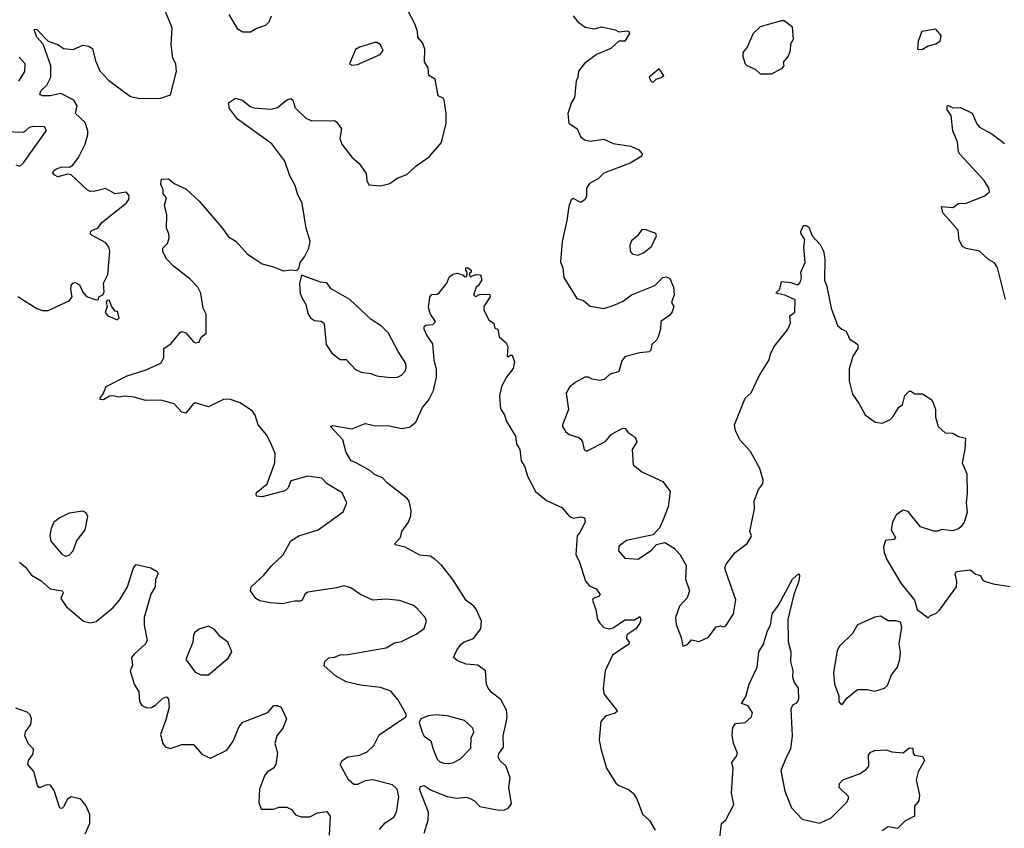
# Model space of a CAD drawing. Extents: x 1603745 to 1745082, y 385868 to 533966.
# Tile 30 of 256: x 1625345 to 1630504, y 405831 to 410067. Entities that reach past the tile are written whole.
import ezdxf

# ---------------------------------------------------------------- set-up
doc = ezdxf.new("R2010")
doc.units = 0

msp = doc.modelspace()

# ---------------------------------------------------------------- linework, layer by layer
at = {"layer": '0CON20XD'}
for points in [[(1625335, 408616.2), (1625434.1, 408554.1), (1625465, 408543.8), (1625495, 408543.8), (1625605, 408594), (1625620.6, 408615), (1625612.9, 408655), (1625615.3, 408674.7), (1625623.4, 408686.6), (1625635, 408690.3), (1625658.3, 408678.3), (1625675, 408640), (1625695, 408616), (1625745, 408600), (1625758.3, 408601.7), (1625760, 408615), (1625780, 408625), (1625788.3, 408641.7), (1625784.1, 408685.9), (1625807.7, 408732.3), (1625817.5, 408855), (1625812.5, 408875), (1625797.2, 408897.2), (1625725, 408936.2), (1625716.2, 408945), (1625716.8, 408955), (1625725, 408963.8), (1625755, 408974.5), (1625776.2, 409003.8), (1625902.5, 409105), (1625916.5, 409125), (1625918.2, 409145), (1625903.9, 409163.9), (1625845, 409155.4), (1625795, 409182.2), (1625740.7, 409169.3), (1625715, 409166.2), (1625698.1, 409175), (1625615, 409254.6), (1625595, 409257.1), (1625545, 409244.1), (1625525, 409253.8), (1625519.5, 409265), (1625521.9, 409275), (1625538, 409285), (1625565.3, 409295.3), (1625605.5, 409294.5), (1625624.2, 409305), (1625653.1, 409345), (1625687.5, 409415), (1625701.5, 409465), (1625701.3, 409485), (1625688.2, 409528.2), (1625637.8, 409575), (1625645.4, 409615), (1625628.6, 409645), (1625559.9, 409679.9), (1625505, 409668.8), (1625465, 409667.9), (1625450, 409675), (1625455.4, 409695), (1625486.6, 409723.4), (1625508.2, 409765), (1625508.6, 409825), (1625468.6, 409938.6), (1625434.4, 409975), (1625422.1, 410007.9), (1625422.3, 410017.7), (1625435, 410015.5), (1625494.5, 409954.5), (1625545, 409937.1), (1625575.3, 409915.3), (1625625, 409910), (1625675, 409933.1), (1625705, 409927.5), (1625726.7, 409916.7), (1625741.7, 409851.7), (1625765, 409799.4), (1625810.5, 409750.5), (1625925, 409664.3), (1625975, 409653.3), (1626083.9, 409656.1), (1626135, 409673.3), (1626167.5, 409795), (1626162.7, 409835), (1626147.3, 409865), (1626138.2, 409935), (1626144.5, 410025), (1626111.1, 410105)], [(1627130.8, 406580.8), (1627055, 406598.2), (1626999.1, 406629.1), (1626941.2, 406681.2), (1626943.3, 406705), (1626965, 406724.2), (1626995, 406727.1), (1627025, 406739.1), (1627065, 406740.4), (1627265, 406775.4), (1627308.4, 406801.6), (1627345, 406809.6), (1627423.1, 406846.9), (1627465, 406878.1), (1627477.3, 406915), (1627470, 406935), (1627425, 406986), (1627405, 406999.2), (1627335, 407024.2), (1627265, 407031.4), (1627195, 407025.7), (1627131.2, 407055), (1627080.3, 407090.3), (1627045, 407101.1), (1627005, 407089.6), (1626855, 407068.6), (1626841.2, 407058.8), (1626825, 407026.2), (1626815, 407020), (1626785, 407020), (1626722.7, 407007.3), (1626658.8, 407011.2), (1626603, 407023), (1626582, 407035), (1626554, 407075), (1626558, 407095), (1626625, 407156.2), (1626664.2, 407205), (1626726.2, 407263.8), (1626765, 407336.9), (1626807.4, 407362.6), (1626908.6, 407395), (1627040.7, 407489.3), (1627060, 407535), (1627035, 407588.6), (1626955.9, 407635.9), (1626927.8, 407665), (1626855.5, 407675.5), (1626765, 407650.8), (1626751.6, 407615), (1626735, 407598.6), (1626615, 407566.7), (1626585, 407570.6), (1626583.8, 407585), (1626592.1, 407595), (1626641.5, 407635), (1626681.5, 407745), (1626683.6, 407795), (1626665, 407838.8), (1626639.5, 407889.5), (1626593.8, 407945), (1626578.5, 407995), (1626565.7, 408015.7), (1626499.9, 408059.9), (1626445, 408078.7), (1626412.9, 408077.1), (1626335, 408039.2), (1626265, 408059.5), (1626250.3, 408049.7), (1626215, 408006), (1626195, 408010), (1626154.2, 408054.2), (1626085, 408074.5), (1626005, 408071.4), (1625945, 408088.9), (1625895, 408094), (1625865, 408088.8), (1625835, 408096.2), (1625815, 408094), (1625785, 408076), (1625766.7, 408076.7), (1625766, 408085), (1625782.5, 408107.5), (1625797.5, 408145), (1625908.5, 408201.5), (1626007.4, 408232.6), (1626085, 408268.1), (1626100, 408295), (1626100, 408345), (1626138.9, 408371.1), (1626185, 408428.9), (1626195, 408433.3), (1626216.1, 408426.1), (1626255, 408380), (1626266.1, 408373.9), (1626285, 408377.5), (1626295, 408402.5), (1626322.5, 408425), (1626322, 408525), (1626306.7, 408555), (1626293.5, 408635), (1626278.9, 408665), (1626237.4, 408707.4), (1626151.4, 408775), (1626113.7, 408813.7), (1626095, 408850), (1626095, 408870), (1626118.8, 408895), (1626128, 408925), (1626127.1, 408945), (1626114.4, 408975), (1626116, 409045), (1626103.1, 409095), (1626113.6, 409133.6), (1626097.5, 409155), (1626096.7, 409175), (1626084.2, 409205), (1626088, 409232), (1626125, 409232.5), (1626157.3, 409207.3), (1626215, 409181.2), (1626285.8, 409115.8), (1626405, 408978), (1626438.8, 408928.8), (1626476.8, 408906.8), (1626539.3, 408839.3), (1626578.3, 408811.7), (1626615, 408787.5), (1626675, 408772.9), (1626725, 408750.8), (1626765, 408756.7), (1626797.5, 408752.5), (1626807, 408763), (1626813.8, 408795), (1626838, 408825), (1626860.7, 408869.3), (1626866.4, 408905), (1626846.7, 408975), (1626825, 409103.3), (1626800, 409155), (1626787.8, 409197.8), (1626759.8, 409249.8), (1626734.4, 409325), (1626666, 409416), (1626486.7, 409545), (1626445, 409602.5), (1626438.3, 409631.7), (1626475, 409656.7), (1626512.5, 409645), (1626553, 409613), (1626572.5, 409605), (1626661.2, 409598.8), (1626695, 409606.7), (1626745, 409646.7), (1626765, 409653.3), (1626776.2, 409645), (1626788.8, 409605), (1626845, 409550.6), (1626875, 409537.1), (1626995, 409538.8), (1627005, 409532.5), (1627031.2, 409495), (1627022.5, 409445), (1627033.8, 409415), (1627086.1, 409346.1), (1627123.9, 409313.9), (1627160.7, 409260.7), (1627163.8, 409225), (1627175, 409202.5), (1627235, 409196.7), (1627285, 409208.8), (1627323, 409237), (1627374.1, 409255.9), (1627420.9, 409299.1), (1627490.9, 409349.1), (1627555, 409423.8), (1627579.2, 409525), (1627579.5, 409575), (1627569.4, 409645), (1627563.8, 409655), (1627537.5, 409667.5), (1627521.2, 409755), (1627489.2, 409775), (1627485.5, 409815), (1627466.6, 409846.6), (1627467.8, 409915), (1627456, 409946), (1627431.9, 409975), (1627430, 410005), (1627415.3, 410045.3), (1627363.1, 410145)], [(1626441.1, 410095), (1626485, 410021.2), (1626515, 410003.8), (1626555, 410004.2), (1626586.7, 410023.3), (1626635, 410037.5), (1626652.9, 410055), (1626665, 410087.5)], [(1628245, 410087.5), (1628268.8, 410055), (1628307.3, 410027.3), (1628355, 410019.2), (1628395, 410030), (1628465, 410014), (1628485, 410002.5), (1628528.5, 410008.5), (1628537.1, 410005), (1628540, 409995), (1628515, 409953.8), (1628485, 409954.3), (1628443.3, 409916.7), (1628368, 409885), (1628305, 409838), (1628272.7, 409797.3), (1628270, 409765), (1628260, 409745), (1628251.2, 409658.8), (1628236.2, 409633.8), (1628218, 409575), (1628222, 409525), (1628266.2, 409495), (1628284.2, 409454.2), (1628305, 409437.5), (1628335, 409431.1), (1628405, 409440.5), (1628455, 409418.1), (1628547.5, 409405), (1628590, 409385), (1628607.5, 409365), (1628605, 409352.5), (1628543.3, 409315), (1628406.5, 409263.5), (1628378, 409235), (1628331.4, 409208.6), (1628315.7, 409185), (1628314.2, 409145), (1628307.1, 409125), (1628285, 409108.8), (1628245, 409130), (1628235, 409122.5), (1628222.1, 409087.9), (1628212.5, 409015), (1628186.9, 408905), (1628179.1, 408799.1), (1628190.9, 408765), (1628196.3, 408716.3), (1628265, 408605.8), (1628300, 408595), (1628335, 408565.6), (1628405, 408554.5), (1628455, 408568.9), (1628506.9, 408593.1), (1628550.8, 408625), (1628673.3, 408675), (1628715, 408715.7), (1628735, 408719.2), (1628751.7, 408711.7), (1628770.6, 408665), (1628774.2, 408625.8), (1628760, 408585), (1628772.5, 408565), (1628763.9, 408536.1), (1628750.8, 408519.2), (1628704.2, 408485), (1628702.5, 408445), (1628690.9, 408405), (1628682.3, 408387.7), (1628658, 408365), (1628652.5, 408335), (1628643, 408327), (1628595, 408322.5), (1628525.8, 408304.2), (1628515, 408300), (1628499.7, 408280.3), (1628485, 408224.4), (1628435, 408207.5), (1628408, 408182), (1628385, 408176.8), (1628343.9, 408183.9), (1628325, 408194.2), (1628305.8, 408194.2), (1628255, 408166.2), (1628225, 408142), (1628209.1, 408110.9), (1628220, 408025), (1628188.9, 407945), (1628190, 407935), (1628205, 407910), (1628223.7, 407893.7), (1628275, 407878.6), (1628285, 407870), (1628294.3, 407855), (1628303.5, 407813.5), (1628315, 407806.2), (1628415, 407857.1), (1628446.5, 407895), (1628505, 407926.9), (1628517.5, 407925), (1628533.9, 407903.9), (1628570.6, 407880.6), (1628577.9, 407855), (1628554.6, 407815), (1628558.8, 407735), (1628605, 407698), (1628715, 407648), (1628754.2, 407595), (1628742.5, 407515), (1628715, 407442.5), (1628696.7, 407405), (1628665, 407367.5), (1628525, 407339.2), (1628485, 407308.8), (1628482, 407285), (1628515, 407246.2), (1628585, 407241.2), (1628655, 407287.5), (1628681.7, 407318.3), (1628725, 407328.8), (1628775, 407297.5), (1628805, 407263.3), (1628836.9, 407206.9), (1628834.3, 407135.7), (1628854.7, 407075), (1628841.9, 407038.1), (1628801.9, 406995), (1628781.4, 406935), (1628785, 406897.5), (1628810.3, 406830.3), (1628820, 406785), (1628845, 406793.3), (1628865, 406818.8), (1628905, 406808.8), (1628955, 406831.2), (1628995, 406886.9), (1629015, 406891.5), (1629035, 406886), (1629045, 406891.2), (1629085.4, 406954.6), (1629097, 407027), (1629045.4, 407175.4), (1629040, 407195), (1629046.4, 407213.6), (1629094, 407275), (1629157.6, 407322.4), (1629176.2, 407355), (1629178.8, 407365), (1629171.2, 407385), (1629195.8, 407505), (1629193.8, 407545), (1629216.2, 407605), (1629238.6, 407635), (1629240, 407655), (1629223.8, 407715), (1629174, 407805), (1629118.6, 407865), (1629095.6, 407915), (1629090.6, 407945), (1629146.7, 408085), (1629178.3, 408111.7), (1629219.3, 408200.7), (1629272, 408285), (1629278.8, 408315), (1629298, 408355), (1629368.1, 408441.9), (1629383, 408477), (1629380, 408515), (1629406, 408535), (1629408.7, 408598.7), (1629355, 408623.1), (1629307.5, 408635), (1629328.1, 408655), (1629337.5, 408695), (1629385, 408690.8), (1629415, 408678.9), (1629425, 408679.2), (1629436.7, 408693.3), (1629442, 408715), (1629438, 408745), (1629460, 408795), (1629454.1, 408875), (1629459.6, 408915), (1629439.4, 408945), (1629437.6, 408957.6), (1629451.7, 408988.3), (1629465, 408989.1), (1629479.9, 408979.9), (1629498, 408935), (1629538.8, 408888.8), (1629556.2, 408855), (1629564.3, 408814.3), (1629561.7, 408701.7), (1629575, 408670), (1629596.7, 408555), (1629630, 408465), (1629652.5, 408445), (1629675.9, 408435.9), (1629692.5, 408395), (1629736.7, 408365), (1629736.2, 408345), (1629710, 408305), (1629691.7, 408238.3), (1629690.8, 408175), (1629708.6, 408105), (1629744.2, 408055), (1629775, 407996.2), (1629827.7, 407957.7), (1629865, 407954), (1629905, 407970), (1629922.6, 407987.4), (1629952.3, 408037.7)], [(1629285, 409782.5), (1629338.8, 409811.2), (1629350, 409825), (1629347.5, 409845), (1629372, 409875), (1629383.3, 409905), (1629385, 409940), (1629400, 409965), (1629395, 410027.5), (1629350.3, 410060.3), (1629335, 410061.4), (1629225, 410029.2), (1629187.5, 409995), (1629156.8, 409923.2), (1629134, 409895), (1629134.2, 409874.2), (1629146.7, 409835), (1629155, 409826.7), (1629198.3, 409808.3), (1629225, 409782.5), (1629285, 409782.5)], [(1630055, 409910), (1630075, 409912.5), (1630105, 409930), (1630145, 409940), (1630167.5, 409955), (1630172.5, 409985), (1630145, 410017.5), (1630072.5, 410005), (1630053.3, 409955), (1630050, 409915), (1630055, 409910)], [(1627085, 409828.8), (1627115, 409831.4), (1627233.8, 409885), (1627248.8, 409905), (1627235.5, 409935.5), (1627217.5, 409947.5), (1627205, 409946.7), (1627125, 409922.9), (1627105, 409910.8), (1627073.3, 409835), (1627085, 409828.8)], [(1625340.8, 409745), (1625372.3, 409795), (1625373.6, 409835), (1625341.4, 409871.4)], [(1628665, 409740), (1628680, 409755), (1628706.7, 409763.3), (1628720, 409775), (1628695, 409810), (1628643.3, 409765), (1628653.6, 409743.6), (1628665, 409740)], [(1630510.3, 408600.3), (1630468.3, 408768.3), (1630452.6, 408792.6), (1630421.1, 408811.1), (1630375, 408854.4), (1630305, 408868.2), (1630285, 408879.2), (1630267.3, 408912.7), (1630262.3, 408965), (1630182.6, 409055), (1630175, 409088.1), (1630235, 409082.4), (1630265, 409104.2), (1630305, 409105.9), (1630402.9, 409145), (1630427.1, 409165), (1630423.8, 409185), (1630398.8, 409225), (1630271.7, 409361.7), (1630263.3, 409375), (1630259.2, 409425), (1630233.8, 409485), (1630226.2, 409565), (1630204.6, 409595), (1630204.3, 409615.7), (1630212.3, 409617.7), (1630235, 409604.4), (1630275, 409606.5), (1630335, 409577.1), (1630360.8, 409520.8), (1630375, 409504.4), (1630438.2, 409468.2), (1630505, 409417.5)], [(1625325, 409305.8), (1625345, 409300), (1625365, 409316.2), (1625485.7, 409485.7), (1625475, 409506), (1625417.9, 409507.9), (1625395, 409501.9), (1625365, 409475.5), (1625265, 409478.8)], [(1628585, 408833.3), (1628615, 408846.9), (1628655, 408879.2), (1628681.2, 408935), (1628677.5, 408947.5), (1628625, 408966.7), (1628605, 408967.5), (1628582.5, 408935), (1628551.5, 408908.5), (1628541.9, 408885), (1628544.4, 408854.4), (1628555, 408840), (1628585, 408833.3)], [(1627464.4, 405805), (1627485.9, 405874.1), (1627487.5, 405915), (1627439.5, 406035), (1627445, 406049.2), (1627465, 406054.4), (1627500.6, 406030.6), (1627585, 405997.9), (1627635, 405989.1), (1627685, 405992.9), (1627705, 405987.1), (1627728.8, 405975), (1627755.5, 405945.5), (1627856.1, 405926.1), (1627885, 405927.5), (1627905, 405935.7), (1627921.1, 405958.9), (1627907.8, 406045), (1627915.6, 406095), (1627894.4, 406155), (1627861.5, 406185), (1627852.4, 406205), (1627855, 406220.8), (1627879.3, 406255), (1627878.2, 406315), (1627894.7, 406385.3), (1627900, 406415), (1627895, 406448.8), (1627865.9, 406505.9), (1627815, 406544.2), (1627799.2, 406565), (1627790.8, 406585), (1627785.5, 406655.5), (1627745, 406685.6), (1627685, 406691.4), (1627638.8, 406708.8), (1627617.5, 406725), (1627635.8, 406764.2), (1627658.8, 406795), (1627673.2, 406806.8), (1627722, 406825), (1627760.8, 406875), (1627764.2, 406915), (1627739.2, 406975), (1627723.8, 406995), (1627685, 407024), (1627615, 407134), (1627556.7, 407206.7), (1627521.1, 407241.1), (1627495, 407255.6), (1627441.7, 407261.7), (1627365, 407303.3), (1627312.5, 407315), (1627312.5, 407325), (1627340, 407355), (1627346.7, 407385), (1627382.9, 407435), (1627395, 407467.5), (1627395.5, 407495), (1627385.6, 407545), (1627375, 407559.2), (1627269.8, 407639.8), (1627246, 407666), (1627204.7, 407684.7), (1627183.2, 407703.2), (1627105, 407747.5), (1627082.5, 407755), (1627055, 407800), (1627037.5, 407865), (1626973.6, 407936.4), (1626985, 407941.2), (1627085.8, 407924.2), (1627155, 407951.2), (1627211.2, 407938.8), (1627275, 407941.1), (1627345, 407924.6), (1627387.1, 407932.9), (1627421.2, 407958.8), (1627456.4, 408035), (1627488.5, 408075), (1627513.6, 408125), (1627528.5, 408195), (1627529.2, 408235), (1627517.5, 408285), (1627509.1, 408369.1), (1627477.5, 408415), (1627463.9, 408446.1), (1627465, 408460), (1627473, 408467), (1627510, 408470), (1627523.3, 408485), (1627497.5, 408525), (1627487, 408557), (1627493.3, 408615), (1627505, 408626.7), (1627531.7, 408628.3), (1627545, 408637.5), (1627583.9, 408686.1), (1627595, 408717.5), (1627615, 408733.8), (1627638.8, 408738.8), (1627668.3, 408728.3), (1627675, 408720), (1627688.3, 408721.7), (1627690, 408745), (1627683, 408753), (1627683, 408767), (1627695, 408767.5), (1627710, 408755), (1627710, 408745), (1627700, 408735), (1627705, 408720), (1627735, 408732.5), (1627760, 408730), (1627766.7, 408703.3), (1627748, 408672), (1627737.5, 408665), (1627723.3, 408623.3), (1627735, 408617.5), (1627755, 408627.5), (1627808.3, 408628.3), (1627810, 408615), (1627776.7, 408565), (1627777.5, 408545), (1627803.9, 408493.9), (1627830, 408475), (1627835, 408450), (1627850, 408445), (1627857.5, 408405), (1627892.5, 408375), (1627902.5, 408355), (1627900, 408305), (1627905, 408300), (1627915, 408310), (1627925, 408310), (1627937.5, 408275), (1627930.7, 408239.3), (1627895.9, 408194.1), (1627868.8, 408145), (1627858.8, 408095), (1627865, 408027.5), (1627885, 407997.5), (1627893.3, 407965), (1627943.3, 407885), (1627948.8, 407845), (1627965.8, 407815), (1627972, 407755), (1627992, 407725), (1628005.7, 407675), (1628048.1, 407595), (1628105, 407548.2), (1628185, 407512.2), (1628225, 407464), (1628245, 407456.2), (1628285, 407463.3), (1628305, 407457.5), (1628308.8, 407435), (1628279.5, 407380.5), (1628266.9, 407363.1), (1628258.9, 407265), (1628277.9, 407225), (1628308.9, 407125), (1628331.1, 407101.1), (1628365.7, 407085), (1628386.2, 407055), (1628377.5, 407045), (1628350, 407035), (1628346.7, 407025), (1628364.3, 406975), (1628372.9, 406925), (1628384.6, 406904.6), (1628405, 406881.9), (1628435, 406876.4), (1628455, 406881.1), (1628515, 406923.2), (1628566.6, 406923.4), (1628595, 406940), (1628598.8, 406925), (1628594, 406905), (1628572.9, 406875), (1628525.8, 406844.2), (1628524.3, 406825), (1628538.6, 406805), (1628537.1, 406795), (1628452, 406738), (1628413.3, 406655), (1628402.5, 406565), (1628406.4, 406535), (1628476.7, 406445), (1628465, 406434.4), (1628415, 406417.8), (1628389.8, 406390.2), (1628381.5, 406295), (1628389.2, 406249.2), (1628420.5, 406145), (1628467.8, 406067.8), (1628484.7, 406054.7), (1628535, 406034.4), (1628558.9, 406015), (1628578.5, 405985), (1628608.6, 405905), (1628645, 405871.9), (1628675, 405820.5)], [(1627288.3, 408191.7), (1627325, 408194.3), (1627345, 408204.3), (1627364.4, 408225), (1627370.9, 408245), (1627368.9, 408265), (1627328.1, 408328.1), (1627278.2, 408425), (1627241, 408461), (1627186.7, 408496.7), (1627075, 408601.3), (1626977.1, 408657.1), (1626955, 408687.5), (1626921.9, 408691.9), (1626821.7, 408728.3), (1626812, 408685), (1626814, 408635), (1626820.8, 408615), (1626844.2, 408575), (1626855, 408527.5), (1626868.8, 408505), (1626890.3, 408490.3), (1626925, 408486.9), (1626940.8, 408475), (1626950, 408365), (1626980.3, 408320.3), (1627025, 408286.2), (1627056, 408286), (1627105, 408234), (1627135, 408220), (1627185, 408212.5), (1627215, 408200.6), (1627288.3, 408191.7)], [(1625855, 408493.8), (1625866.7, 408505), (1625858.3, 408538.3), (1625845, 408540), (1625826.4, 408566.4), (1625815.8, 408595.8), (1625803, 408597), (1625797.5, 408585), (1625802.5, 408565), (1625792.3, 408532.3), (1625807.5, 408515), (1625855, 408493.8)], [(1629952.3, 408037.7), (1629970.5, 408049.5), (1629982.7, 408097.3), (1630005, 408120), (1630015, 408120), (1630035, 408106.7), (1630075, 408106.7), (1630118.6, 408078.6), (1630128.8, 408065), (1630143.3, 408025), (1630143.9, 407983.9), (1630157.5, 407935), (1630195, 407903.3), (1630235, 407900), (1630265, 407883.3), (1630300, 407875), (1630297.5, 407815), (1630283.8, 407745), (1630307.5, 407687.5), (1630310, 407585), (1630303.8, 407535), (1630310, 407485), (1630293.8, 407435), (1630278.6, 407411.4), (1630265, 407398.8), (1630235, 407388.8), (1630175, 407396), (1630155, 407386.7), (1630135, 407386.7), (1630065, 407410), (1629999.7, 407489.7), (1629975, 407498), (1629940, 407475), (1629918.6, 407435), (1629912, 407395), (1629934.5, 407355), (1629925, 407343.1), (1629881.5, 407338.5), (1629872, 407305), (1629874.2, 407275), (1629890.6, 407235), (1629962, 407115), (1630033.5, 407025), (1630047.5, 406977.5), (1630105, 406933.3), (1630117.5, 406945), (1630145, 406956.7), (1630165, 406973.3), (1630253.3, 407095), (1630255.6, 407124.4), (1630245.9, 407164.1), (1630254.4, 407175.6), (1630325, 407184), (1630355, 407162.5), (1630380, 407155), (1630387.5, 407135), (1630400, 407125), (1630445, 407111.2), (1630535, 407098)], [(1625585, 407257.1), (1625605, 407261.4), (1625625, 407284), (1625642.7, 407335), (1625688.6, 407395), (1625701.2, 407465), (1625693, 407483), (1625675, 407492.5), (1625605, 407482), (1625555, 407458), (1625524, 407435), (1625509.5, 407400.5), (1625502.2, 407365), (1625508.1, 407335), (1625565, 407267.5), (1625585, 407257.1)], [(1625343.3, 407225), (1625375, 407199.4), (1625406, 407156), (1625456.9, 407126.9), (1625505, 407084.5), (1625566.7, 407075), (1625573.3, 407065), (1625560, 407035), (1625590.9, 406990.9), (1625678.8, 406915), (1625715, 406906.9), (1625745, 406914.4), (1625835, 406986.9), (1625868.1, 407025), (1625910, 407095), (1625940.8, 407195), (1625955, 407213.3), (1626032.5, 407195), (1626065.7, 407175.7), (1626071.2, 407165), (1626055.8, 407134.2), (1626055.6, 407095), (1626032.9, 407057.1), (1625997.3, 406935), (1625997.3, 406895), (1626012.9, 406815), (1626002.5, 406795), (1625945.8, 406745), (1625931.4, 406725), (1625936.7, 406685), (1625924, 406655), (1625945.6, 406585), (1625970, 406545), (1625972.9, 406495), (1625985, 406474), (1626011.3, 406461.3), (1626035, 406462.7), (1626056.9, 406475), (1626095, 406512.5), (1626115, 406518.8), (1626125, 406506.7), (1626127.8, 406465), (1626111.3, 406398.7), (1626082.7, 406322.7), (1626094.2, 406275), (1626107, 406257), (1626135, 406249.2), (1626195, 406269.4), (1626255, 406270), (1626298.9, 406218.9), (1626345, 406198), (1626430.2, 406239.8), (1626463.3, 406286.7), (1626495, 406364.3), (1626515, 406386.9), (1626645, 406436.9), (1626676, 406474), (1626695, 406474.6), (1626714.4, 406465), (1626743.3, 406405), (1626723.3, 406355), (1626692.2, 406315), (1626681.5, 406275), (1626695.9, 406225.9), (1626687.1, 406165), (1626675, 406145.5), (1626642.5, 406125), (1626628.2, 406105), (1626602.3, 406035), (1626598.9, 405965), (1626610.7, 405930.7), (1626675, 405930.6), (1626705, 405940.5), (1626745, 405941.8), (1626768.5, 405928.5), (1626790.5, 405900.5), (1626819.5, 405890.5), (1626865, 405890), (1626905, 405911.5), (1626955, 405919.1), (1626972.3, 405895), (1626965.9, 405794.1)], [(1629009.8, 405750.2), (1629022, 405855), (1629045.4, 405874.6), (1629086.9, 405955), (1629075.5, 406015), (1629083.1, 406145), (1629075.8, 406175), (1629101.1, 406208.9), (1629105.6, 406225), (1629084.4, 406275), (1629078.3, 406318.3), (1629081.5, 406358.5), (1629095, 406379.4), (1629145.9, 406384.1), (1629180, 406415), (1629184, 406435), (1629161.9, 406471.9), (1629126.7, 406485), (1629149.1, 406520.9), (1629167.5, 406585), (1629209.4, 406675), (1629218.1, 406755), (1629242.2, 406795), (1629262.5, 406865), (1629278.9, 406895), (1629288.6, 406955), (1629321.2, 406998.8), (1629394.2, 407135), (1629425, 407163.3), (1629431.2, 407155), (1629427.5, 407125), (1629402, 407055), (1629370, 406925), (1629372.3, 406807.7), (1629386, 406755), (1629383.8, 406705), (1629396, 406655), (1629394.1, 406624.1), (1629403.8, 406595), (1629424.4, 406565), (1629426.2, 406505), (1629415, 406485.8), (1629394.3, 406475.7), (1629385.5, 406454.5), (1629391.9, 406315), (1629383.5, 406245), (1629362.2, 406205)], [(1629655, 406480), (1629678.3, 406511.7), (1629735, 406558), (1629785, 406558), (1629825, 406549.2), (1629875.8, 406564.2), (1629891.7, 406578.3), (1629912.5, 406635), (1629944.6, 406675.4), (1629956.6, 406716.6), (1629959.5, 406755), (1629952.4, 406797.6), (1629967.5, 406885), (1629960, 406910), (1629938.3, 406918.3), (1629895, 406917.7), (1629855, 406942), (1629825, 406937.5), (1629735, 406896.2), (1629708.8, 406851.2), (1629640.8, 406785), (1629628.3, 406761.7), (1629608.6, 406645), (1629614, 406585), (1629636.7, 406525), (1629637.5, 406495), (1629645, 406482.5), (1629655, 406480)], [(1626335, 406634.2), (1626437.6, 406722.4), (1626456.2, 406755), (1626436, 406805), (1626395.6, 406835.6), (1626365, 406872), (1626335, 406888.8), (1626285, 406873.3), (1626263.1, 406856.9), (1626256, 406845), (1626252.2, 406805), (1626216.2, 406715), (1626265, 406648), (1626295, 406634.2), (1626335, 406634.2)], [(1627230.8, 405825), (1627260.6, 405859.4), (1627305, 405889.4), (1627319.1, 405915), (1627330.9, 405995), (1627322.8, 406035), (1627298.7, 406058.7), (1627195.3, 406084.7), (1627155, 406080), (1627115, 406060), (1627095, 406060.8), (1627067.3, 406085), (1627024.4, 406165), (1627034.2, 406185), (1627065, 406204.4), (1627125, 406214.6), (1627165, 406231.5), (1627200, 406265), (1627229.1, 406320.9), (1627367.5, 406415), (1627372.5, 406425), (1627326, 406505), (1627289.6, 406549.6), (1627235, 406567.5), (1627130.8, 406580.8)], [(1625688.6, 405801.4), (1625712.3, 405855), (1625712.4, 405902.4), (1625690.8, 405950.8), (1625665, 405982.5), (1625615, 405995.5), (1625596.1, 405983.9), (1625575, 405943.6), (1625565, 405934.5), (1625555, 405935.7), (1625525, 406028.8), (1625506.3, 406056.3), (1625485, 406059.2), (1625454.5, 406044.5), (1625444.6, 406044.6), (1625438.1, 406055), (1625419.1, 406129.1), (1625387.5, 406165), (1625391.4, 406185), (1625415, 406220), (1625417.8, 406245), (1625390, 406275), (1625371.3, 406315), (1625375, 406335.8), (1625404.2, 406375), (1625406.7, 406405), (1625400, 406425), (1625385, 406438.6), (1625325, 406460)], [(1627590.7, 406169.3), (1627615, 406174.4), (1627654.2, 406195), (1627709.6, 406250.4), (1627710, 406305), (1627724, 406335), (1627719.2, 406355), (1627676, 406395), (1627585, 406419.5), (1627524.2, 406425.8), (1627485, 406420), (1627446.4, 406403.6), (1627438.8, 406385), (1627454.2, 406335), (1627465, 406314), (1627499.3, 406289.3), (1627510.7, 406245), (1627533.2, 406193.2), (1627545, 406180.6), (1627565, 406172.5), (1627590.7, 406169.3)], [(1629362.2, 406205), (1629333.6, 406133.6), (1629353.5, 406025), (1629388.7, 405938.7), (1629445, 405879.2), (1629535, 405858), (1629595, 405884.3), (1629677.1, 405965), (1629688.1, 405985), (1629687.6, 405997.6), (1629638, 406045), (1629640.6, 406065), (1629658.8, 406085), (1629745, 406115.8), (1629780.9, 406139.1), (1629794.1, 406155.9), (1629792.9, 406215), (1629805, 406230), (1629825, 406238), (1629885, 406242.5), (1629915, 406230.6), (1629975, 406226.7), (1630005, 406252.5), (1630025, 406250), (1630026.7, 406225), (1630033.6, 406213.6), (1630075, 406206.7), (1630085.9, 406185.9), (1630053.2, 406126.8), (1630042, 406085), (1630059.2, 406005), (1630056.7, 405975), (1630033.6, 405946.4), (1630033.3, 405895), (1629982.7, 405867.3), (1629945, 405829.2), (1629915.5, 405835.5), (1629895, 405838.1), (1629865, 405818.1)]]:
    msp.add_lwpolyline(points, dxfattribs=at)

doc.saveas('drawing.dxf')
